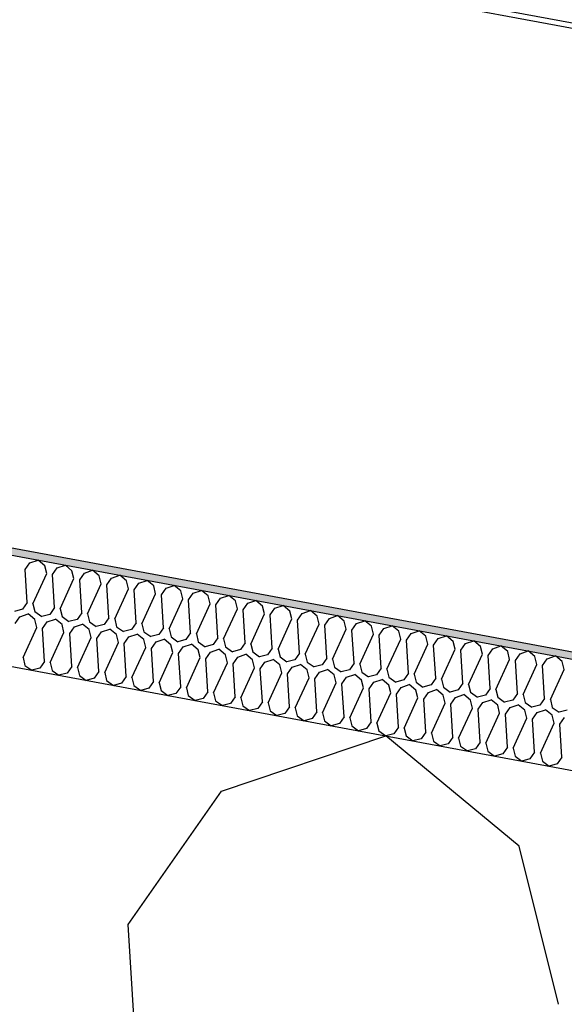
# Model space of a CAD drawing. Header units: millimetres. Extents: x -74465 to -41950, y -2141 to 15832.
# Tile 34 of 131: x -65465 to -65316, y 11582 to 11852. Entities that reach past the tile are written whole.
import ezdxf

# ---------------------------------------------------------------- set-up
doc = ezdxf.new("R2010")
doc.units = ezdxf.units.MM
doc.header["$LTSCALE"] = 0.5
doc.header["$MEASUREMENT"] = 0
doc.linetypes.add('PLINE', pattern=[0])
for name, color, linetype in [('26-- Yttertak (Skravur)(Nye konstruksjoner)', 7, 'Continuous'), ('26-- Yttertak(Nye konstruksjoner)', 7, 'Continuous'), ('262- Taktekking (Skravur)(Nye konstruksjoner)', 7, 'Continuous'), ('262- Taktekking(Nye konstruksjoner)', 7, 'Continuous'), ('265- Gesimser_ takrenner og nedløp(Nye konstruksjoner)', 7, 'Continuous')]:
    doc.layers.add(name, color=color, linetype=linetype)

# ---------------------------------------------------------------- blocks, each defined once
blk = doc.blocks.new('*X4')
at = {"layer": '26-- Yttertak (Skravur)(Nye konstruksjoner)', "linetype": 'PLINE'}
for p, q in [((-65409.56, 11640.33), (-65364.59, 11655.52)), ((-65328.06, 11625.22), (-65364.59, 11655.52)), ((-65435.15, 11603.74), (-65409.56, 11640.33)), ((-65317.28, 11581.89), (-65328.06, 11625.22)), ((-65423.96, 11422.69), (-65435.15, 11603.74))]:
    blk.add_line(p, q, dxfattribs=at)
blk = doc.blocks.new('*X5')
at = {"layer": '262- Taktekking (Skravur)(Nye konstruksjoner)', "linetype": 'PLINE'}
for p, q in [((-65463.37, 11701.09), (-65462.09, 11702.92)), ((-65462.09, 11702.92), (-65459.84, 11703.68)), ((-65458.02, 11702.17), (-65459.84, 11703.68)), ((-65457.48, 11700), (-65458.02, 11702.17)), ((-65454.63, 11701.54), (-65452.38, 11702.3)), ((-65450.56, 11700.78), (-65452.38, 11702.3)), ((-65462.81, 11692.04), (-65463.37, 11701.09)), ((-65461.25, 11691.75), (-65457.48, 11700)), ((-65455.91, 11699.71), (-65454.63, 11701.54)), ((-65455.35, 11690.66), (-65455.91, 11699.71)), ((-65450.02, 11698.62), (-65450.56, 11700.78)), ((-65448.45, 11698.33), (-65447.17, 11700.16)), ((-65447.17, 11700.16), (-65444.92, 11700.92)), ((-65443.1, 11699.4), (-65444.92, 11700.92)), ((-65442.56, 11697.23), (-65443.1, 11699.4)), ((-65439.71, 11698.77), (-65437.46, 11699.53)), ((-65435.64, 11698.02), (-65437.46, 11699.53)), ((-65453.78, 11690.37), (-65450.02, 11698.62)), ((-65447.89, 11689.27), (-65448.45, 11698.33)), ((-65446.32, 11688.98), (-65442.56, 11697.23)), ((-65440.99, 11696.94), (-65439.71, 11698.77)), ((-65440.43, 11687.89), (-65440.99, 11696.94)), ((-65435.1, 11695.85), (-65435.64, 11698.02)), ((-65433.53, 11695.56), (-65432.25, 11697.39)), ((-65432.25, 11697.39), (-65430, 11698.15)), ((-65428.17, 11696.64), (-65430, 11698.15)), ((-65427.64, 11694.47), (-65428.17, 11696.64)), ((-65424.79, 11696.01), (-65422.54, 11696.77)), ((-65420.71, 11695.25), (-65422.54, 11696.77)), ((-65438.86, 11687.6), (-65435.1, 11695.85)), ((-65432.97, 11686.51), (-65433.53, 11695.56)), ((-65431.4, 11686.22), (-65427.64, 11694.47)), ((-65426.07, 11694.18), (-65424.79, 11696.01)), ((-65425.51, 11685.13), (-65426.07, 11694.18)), ((-65420.18, 11693.09), (-65420.71, 11695.25)), ((-65418.61, 11692.8), (-65417.33, 11694.63)), ((-65417.33, 11694.63), (-65415.08, 11695.38)), ((-65413.25, 11693.87), (-65415.08, 11695.38)), ((-65412.71, 11691.7), (-65413.25, 11693.87)), ((-65409.87, 11693.24), (-65407.62, 11694)), ((-65405.79, 11692.49), (-65407.62, 11694)), ((-65462.81, 11692.04), (-65464.09, 11690.21)), ((-65461.25, 11691.75), (-65460.71, 11689.58)), ((-65423.94, 11684.84), (-65420.18, 11693.09)), ((-65418.05, 11683.74), (-65418.61, 11692.8)), ((-65416.48, 11683.45), (-65412.71, 11691.7)), ((-65411.15, 11691.41), (-65409.87, 11693.24)), ((-65410.59, 11682.36), (-65411.15, 11691.41)), ((-65405.25, 11690.32), (-65405.79, 11692.49)), ((-65403.69, 11690.03), (-65402.41, 11691.86)), ((-65402.41, 11691.86), (-65400.16, 11692.62)), ((-65398.33, 11691.1), (-65400.16, 11692.62)), ((-65397.79, 11688.94), (-65398.33, 11691.1)), ((-65394.95, 11690.48), (-65392.7, 11691.24)), ((-65390.87, 11689.72), (-65392.7, 11691.24)), ((-65464.09, 11690.21), (-65466.31, 11689.62)), ((-65464.83, 11688.17), (-65462.58, 11688.93)), ((-65460.75, 11687.42), (-65462.58, 11688.93)), ((-65460.71, 11689.58), (-65458.85, 11688.24)), ((-65456.63, 11688.83), (-65458.85, 11688.24)), ((-65455.35, 11690.66), (-65456.63, 11688.83)), ((-65453.78, 11690.37), (-65453.25, 11688.2)), ((-65447.89, 11689.27), (-65449.17, 11687.44)), ((-65446.32, 11688.98), (-65445.79, 11686.82)), ((-65409.02, 11682.07), (-65405.25, 11690.32)), ((-65403.13, 11680.98), (-65403.69, 11690.03)), ((-65401.56, 11680.69), (-65397.79, 11688.94)), ((-65396.23, 11688.65), (-65394.95, 11690.48)), ((-65395.67, 11679.59), (-65396.23, 11688.65)), ((-65390.33, 11687.56), (-65390.87, 11689.72)), ((-65388.76, 11687.26), (-65387.48, 11689.09)), ((-65387.48, 11689.09), (-65385.24, 11689.85)), ((-65383.41, 11688.34), (-65385.24, 11689.85)), ((-65382.87, 11686.17), (-65383.41, 11688.34)), ((-65380.02, 11687.71), (-65377.78, 11688.47)), ((-65375.95, 11686.96), (-65377.78, 11688.47)), ((-65466.11, 11686.34), (-65464.83, 11688.17)), ((-65460.21, 11685.25), (-65460.75, 11687.42)), ((-65458.65, 11684.96), (-65457.37, 11686.79)), ((-65457.37, 11686.79), (-65455.12, 11687.55)), ((-65453.29, 11686.03), (-65455.12, 11687.55)), ((-65452.75, 11683.87), (-65453.29, 11686.03)), ((-65453.25, 11688.2), (-65451.39, 11686.86)), ((-65449.17, 11687.44), (-65451.39, 11686.86)), ((-65449.9, 11685.41), (-65447.66, 11686.17)), ((-65445.83, 11684.65), (-65447.66, 11686.17)), ((-65445.79, 11686.82), (-65443.93, 11685.48)), ((-65441.71, 11686.06), (-65443.93, 11685.48)), ((-65440.43, 11687.89), (-65441.71, 11686.06)), ((-65438.86, 11687.6), (-65438.32, 11685.43)), ((-65432.97, 11686.51), (-65434.25, 11684.68)), ((-65431.4, 11686.22), (-65430.86, 11684.05)), ((-65394.1, 11679.3), (-65390.33, 11687.56)), ((-65388.2, 11678.21), (-65388.76, 11687.26)), ((-65386.64, 11677.92), (-65382.87, 11686.17)), ((-65381.3, 11685.88), (-65380.02, 11687.71)), ((-65380.74, 11676.83), (-65381.3, 11685.88)), ((-65375.41, 11684.79), (-65375.95, 11686.96)), ((-65373.84, 11684.5), (-65372.56, 11686.33)), ((-65372.56, 11686.33), (-65370.31, 11687.09)), ((-65368.49, 11685.57), (-65370.31, 11687.09)), ((-65365.1, 11684.95), (-65362.85, 11685.7)), ((-65361.03, 11684.19), (-65362.85, 11685.7)), ((-65463.98, 11677), (-65460.21, 11685.25)), ((-65458.09, 11675.91), (-65458.65, 11684.96)), ((-65456.52, 11675.62), (-65452.75, 11683.87)), ((-65451.18, 11683.58), (-65449.9, 11685.41)), ((-65450.62, 11674.53), (-65451.18, 11683.58)), ((-65445.29, 11682.49), (-65445.83, 11684.65)), ((-65443.72, 11682.2), (-65442.44, 11684.02)), ((-65442.44, 11684.02), (-65440.2, 11684.78)), ((-65438.37, 11683.27), (-65440.2, 11684.78)), ((-65437.83, 11681.1), (-65438.37, 11683.27)), ((-65438.32, 11685.43), (-65436.47, 11684.09)), ((-65434.25, 11684.68), (-65436.47, 11684.09)), ((-65434.98, 11682.64), (-65432.74, 11683.4)), ((-65430.91, 11681.89), (-65432.74, 11683.4)), ((-65430.86, 11684.05), (-65429, 11682.71)), ((-65426.79, 11683.3), (-65429, 11682.71)), ((-65425.51, 11685.13), (-65426.79, 11683.3)), ((-65423.94, 11684.84), (-65423.4, 11682.67)), ((-65418.05, 11683.74), (-65419.33, 11681.91)), ((-65416.48, 11683.45), (-65415.94, 11681.29)), ((-65379.18, 11676.54), (-65375.41, 11684.79)), ((-65373.28, 11675.45), (-65373.84, 11684.5)), ((-65371.72, 11675.16), (-65367.95, 11683.41)), ((-65367.95, 11683.41), (-65368.49, 11685.57)), ((-65366.38, 11683.12), (-65365.1, 11684.95)), ((-65365.82, 11674.06), (-65366.38, 11683.12)), ((-65360.49, 11682.02), (-65361.03, 11684.19)), ((-65358.92, 11681.73), (-65357.64, 11683.56)), ((-65357.64, 11683.56), (-65355.39, 11684.32)), ((-65353.57, 11682.81), (-65355.39, 11684.32)), ((-65350.18, 11682.18), (-65347.93, 11682.94)), ((-65346.11, 11681.42), (-65347.93, 11682.94)), ((-65449.06, 11674.23), (-65445.29, 11682.49)), ((-65443.16, 11673.14), (-65443.72, 11682.2)), ((-65441.6, 11672.85), (-65437.83, 11681.1)), ((-65436.26, 11680.81), (-65434.98, 11682.64)), ((-65435.7, 11671.76), (-65436.26, 11680.81)), ((-65430.37, 11679.72), (-65430.91, 11681.89)), ((-65428.8, 11679.43), (-65427.52, 11681.26)), ((-65427.52, 11681.26), (-65425.27, 11682.02)), ((-65423.45, 11680.5), (-65425.27, 11682.02)), ((-65422.91, 11678.34), (-65423.45, 11680.5)), ((-65423.4, 11682.67), (-65421.54, 11681.33)), ((-65419.33, 11681.91), (-65421.54, 11681.33)), ((-65420.06, 11679.88), (-65417.81, 11680.64)), ((-65415.99, 11679.12), (-65417.81, 11680.64)), ((-65415.94, 11681.29), (-65414.08, 11679.94)), ((-65411.87, 11680.53), (-65414.08, 11679.94)), ((-65410.59, 11682.36), (-65411.87, 11680.53)), ((-65409.02, 11682.07), (-65408.48, 11679.9)), ((-65403.13, 11680.98), (-65404.41, 11679.15)), ((-65401.56, 11680.69), (-65401.02, 11678.52)), ((-65364.25, 11673.77), (-65360.49, 11682.02)), ((-65358.36, 11672.68), (-65358.92, 11681.73)), ((-65356.79, 11672.39), (-65353.03, 11680.64)), ((-65353.03, 11680.64), (-65353.57, 11682.81)), ((-65351.46, 11680.35), (-65350.18, 11682.18)), ((-65350.9, 11671.3), (-65351.46, 11680.35)), ((-65345.57, 11679.26), (-65346.11, 11681.42)), ((-65344, 11678.97), (-65342.72, 11680.8)), ((-65342.72, 11680.8), (-65340.47, 11681.56)), ((-65338.64, 11680.04), (-65340.47, 11681.56)), ((-65434.14, 11671.47), (-65430.37, 11679.72)), ((-65428.24, 11670.38), (-65428.8, 11679.43)), ((-65426.67, 11670.09), (-65422.91, 11678.34)), ((-65421.34, 11678.05), (-65420.06, 11679.88)), ((-65420.78, 11668.99), (-65421.34, 11678.05)), ((-65415.45, 11676.95), (-65415.99, 11679.12)), ((-65413.88, 11676.66), (-65412.6, 11678.49)), ((-65412.6, 11678.49), (-65410.35, 11679.25)), ((-65408.53, 11677.74), (-65410.35, 11679.25)), ((-65407.99, 11675.57), (-65408.53, 11677.74)), ((-65408.48, 11679.9), (-65406.62, 11678.56)), ((-65404.41, 11679.15), (-65406.62, 11678.56)), ((-65405.14, 11677.11), (-65402.89, 11677.87)), ((-65401.06, 11676.36), (-65402.89, 11677.87)), ((-65401.02, 11678.52), (-65399.16, 11677.18)), ((-65396.95, 11677.77), (-65399.16, 11677.18)), ((-65395.67, 11679.59), (-65396.95, 11677.77)), ((-65394.1, 11679.3), (-65393.56, 11677.14)), ((-65388.2, 11678.21), (-65389.48, 11676.38)), ((-65386.64, 11677.92), (-65386.1, 11675.75)), ((-65349.33, 11671.01), (-65345.57, 11679.26)), ((-65343.44, 11669.92), (-65344, 11678.97)), ((-65341.87, 11669.62), (-65338.11, 11677.88)), ((-65338.11, 11677.88), (-65338.64, 11680.04)), ((-65336.54, 11677.58), (-65335.26, 11679.41)), ((-65335.98, 11668.53), (-65336.54, 11677.58)), ((-65335.26, 11679.41), (-65333.01, 11680.17)), ((-65331.18, 11678.66), (-65333.01, 11680.17)), ((-65330.64, 11676.49), (-65331.18, 11678.66)), ((-65329.08, 11676.2), (-65327.8, 11678.03)), ((-65327.8, 11678.03), (-65325.55, 11678.79)), ((-65323.72, 11677.28), (-65325.55, 11678.79)), ((-65463.98, 11677), (-65463.44, 11674.83)), ((-65463.44, 11674.83), (-65461.58, 11673.49)), ((-65458.09, 11675.91), (-65459.37, 11674.08)), ((-65456.52, 11675.62), (-65455.98, 11673.45)), ((-65419.21, 11668.7), (-65415.45, 11676.95)), ((-65413.32, 11667.61), (-65413.88, 11676.66)), ((-65411.75, 11667.32), (-65407.99, 11675.57)), ((-65406.42, 11675.28), (-65405.14, 11677.11)), ((-65405.86, 11666.23), (-65406.42, 11675.28)), ((-65400.53, 11674.19), (-65401.06, 11676.36)), ((-65398.96, 11673.9), (-65397.68, 11675.73)), ((-65397.68, 11675.73), (-65395.43, 11676.49)), ((-65393.6, 11674.97), (-65395.43, 11676.49)), ((-65393.07, 11672.81), (-65393.6, 11674.97)), ((-65393.56, 11677.14), (-65391.7, 11675.8)), ((-65389.48, 11676.38), (-65391.7, 11675.8)), ((-65390.22, 11674.35), (-65387.97, 11675.1)), ((-65386.14, 11673.59), (-65387.97, 11675.1)), ((-65386.1, 11675.75), (-65384.24, 11674.41)), ((-65382.02, 11675), (-65384.24, 11674.41)), ((-65380.74, 11676.83), (-65382.02, 11675)), ((-65379.18, 11676.54), (-65378.64, 11674.37)), ((-65373.28, 11675.45), (-65374.56, 11673.62)), ((-65371.72, 11675.16), (-65371.18, 11672.99)), ((-65334.41, 11668.24), (-65330.64, 11676.49)), ((-65328.52, 11667.15), (-65329.08, 11676.2)), ((-65326.95, 11666.86), (-65323.18, 11675.11)), ((-65323.18, 11675.11), (-65323.72, 11677.28)), ((-65321.62, 11674.82), (-65320.34, 11676.65)), ((-65321.06, 11665.77), (-65321.62, 11674.82)), ((-65320.34, 11676.65), (-65318.09, 11677.41)), ((-65316.26, 11675.89), (-65318.09, 11677.41)), ((-65315.72, 11673.73), (-65316.26, 11675.89)), ((-65459.37, 11674.08), (-65461.58, 11673.49)), ((-65455.98, 11673.45), (-65454.12, 11672.11)), ((-65451.9, 11672.7), (-65454.12, 11672.11)), ((-65450.62, 11674.53), (-65451.9, 11672.7)), ((-65449.06, 11674.23), (-65448.52, 11672.07)), ((-65443.16, 11673.14), (-65444.44, 11671.31)), ((-65441.6, 11672.85), (-65441.06, 11670.69)), ((-65404.29, 11665.94), (-65400.53, 11674.19)), ((-65398.4, 11664.85), (-65398.96, 11673.9)), ((-65396.83, 11664.56), (-65393.07, 11672.81)), ((-65391.5, 11672.52), (-65390.22, 11674.35)), ((-65390.94, 11663.46), (-65391.5, 11672.52)), ((-65385.6, 11671.42), (-65386.14, 11673.59)), ((-65384.04, 11671.13), (-65382.76, 11672.96)), ((-65382.76, 11672.96), (-65380.51, 11673.72)), ((-65378.68, 11672.21), (-65380.51, 11673.72)), ((-65378.14, 11670.04), (-65378.68, 11672.21)), ((-65378.64, 11674.37), (-65376.78, 11673.03)), ((-65374.56, 11673.62), (-65376.78, 11673.03)), ((-65375.3, 11671.58), (-65373.05, 11672.34)), ((-65371.22, 11670.82), (-65373.05, 11672.34)), ((-65371.18, 11672.99), (-65369.32, 11671.65)), ((-65367.1, 11672.23), (-65369.32, 11671.65)), ((-65365.82, 11674.06), (-65367.1, 11672.23)), ((-65364.25, 11673.77), (-65363.72, 11671.61)), ((-65358.36, 11672.68), (-65359.64, 11670.85)), ((-65356.79, 11672.39), (-65356.26, 11670.22)), ((-65319.49, 11665.48), (-65315.72, 11673.73)), ((-65448.52, 11672.07), (-65446.66, 11670.73)), ((-65444.44, 11671.31), (-65446.66, 11670.73)), ((-65441.06, 11670.69), (-65439.2, 11669.34)), ((-65436.98, 11669.93), (-65439.2, 11669.34)), ((-65435.7, 11671.76), (-65436.98, 11669.93)), ((-65434.14, 11671.47), (-65433.6, 11669.3)), ((-65428.24, 11670.38), (-65429.52, 11668.55)), ((-65426.67, 11670.09), (-65426.14, 11667.92)), ((-65389.37, 11663.17), (-65385.6, 11671.42)), ((-65383.48, 11662.08), (-65384.04, 11671.13)), ((-65381.91, 11661.79), (-65378.14, 11670.04)), ((-65376.58, 11669.75), (-65375.3, 11671.58)), ((-65376.02, 11660.7), (-65376.58, 11669.75)), ((-65370.68, 11668.66), (-65371.22, 11670.82)), ((-65369.12, 11668.37), (-65367.84, 11670.2)), ((-65367.84, 11670.2), (-65365.59, 11670.96)), ((-65363.76, 11669.44), (-65365.59, 11670.96)), ((-65363.22, 11667.28), (-65363.76, 11669.44)), ((-65363.72, 11671.61), (-65361.86, 11670.26)), ((-65359.64, 11670.85), (-65361.86, 11670.26)), ((-65360.37, 11668.81), (-65358.13, 11669.57)), ((-65356.3, 11668.06), (-65358.13, 11669.57)), ((-65356.26, 11670.22), (-65354.4, 11668.88)), ((-65352.18, 11669.47), (-65354.4, 11668.88)), ((-65350.9, 11671.3), (-65352.18, 11669.47)), ((-65349.33, 11671.01), (-65348.79, 11668.84)), ((-65343.44, 11669.92), (-65344.72, 11668.09)), ((-65341.87, 11669.62), (-65341.33, 11667.46)), ((-65433.6, 11669.3), (-65431.74, 11667.96)), ((-65429.52, 11668.55), (-65431.74, 11667.96)), ((-65426.14, 11667.92), (-65424.28, 11666.58)), ((-65422.06, 11667.16), (-65424.28, 11666.58)), ((-65420.78, 11668.99), (-65422.06, 11667.16)), ((-65419.21, 11668.7), (-65418.68, 11666.54)), ((-65413.32, 11667.61), (-65414.6, 11665.78)), ((-65411.75, 11667.32), (-65411.21, 11665.15)), ((-65374.45, 11660.41), (-65370.68, 11668.66)), ((-65368.56, 11659.31), (-65369.12, 11668.37)), ((-65366.99, 11659.02), (-65363.22, 11667.28)), ((-65361.65, 11666.98), (-65360.37, 11668.81)), ((-65361.09, 11657.93), (-65361.65, 11666.98)), ((-65355.76, 11665.89), (-65356.3, 11668.06)), ((-65354.19, 11665.6), (-65352.91, 11667.43)), ((-65352.91, 11667.43), (-65350.67, 11668.19)), ((-65348.84, 11666.68), (-65350.67, 11668.19)), ((-65348.79, 11668.84), (-65346.94, 11667.5)), ((-65344.72, 11668.09), (-65346.94, 11667.5)), ((-65345.45, 11666.05), (-65343.2, 11666.81)), ((-65341.38, 11665.29), (-65343.2, 11666.81)), ((-65341.33, 11667.46), (-65339.47, 11666.12)), ((-65335.98, 11668.53), (-65337.26, 11666.7)), ((-65334.41, 11668.24), (-65333.87, 11666.08)), ((-65328.52, 11667.15), (-65329.8, 11665.32)), ((-65326.95, 11666.86), (-65326.41, 11664.69)), ((-65418.68, 11666.54), (-65416.82, 11665.2)), ((-65414.6, 11665.78), (-65416.82, 11665.2)), ((-65411.21, 11665.15), (-65409.36, 11663.81)), ((-65407.14, 11664.4), (-65409.36, 11663.81)), ((-65405.86, 11666.23), (-65407.14, 11664.4)), ((-65404.29, 11665.94), (-65403.75, 11663.77)), ((-65398.4, 11664.85), (-65399.68, 11663.02)), ((-65396.83, 11664.56), (-65396.29, 11662.39)), ((-65359.53, 11657.64), (-65355.76, 11665.89)), ((-65353.63, 11656.55), (-65354.19, 11665.6)), ((-65352.07, 11656.26), (-65348.3, 11664.51)), ((-65348.3, 11664.51), (-65348.84, 11666.68)), ((-65346.73, 11664.22), (-65345.45, 11666.05)), ((-65346.17, 11655.17), (-65346.73, 11664.22)), ((-65340.84, 11663.13), (-65341.38, 11665.29)), ((-65337.26, 11666.7), (-65339.47, 11666.12)), ((-65339.27, 11662.84), (-65337.99, 11664.67)), ((-65337.99, 11664.67), (-65335.74, 11665.43)), ((-65333.92, 11663.91), (-65335.74, 11665.43)), ((-65333.87, 11666.08), (-65332.01, 11664.73)), ((-65329.8, 11665.32), (-65332.01, 11664.73)), ((-65330.53, 11663.28), (-65328.28, 11664.04)), ((-65326.46, 11662.53), (-65328.28, 11664.04)), ((-65326.41, 11664.69), (-65324.55, 11663.35)), ((-65321.06, 11665.77), (-65322.34, 11663.94)), ((-65319.49, 11665.48), (-65318.95, 11663.31)), ((-65403.75, 11663.77), (-65401.89, 11662.43)), ((-65399.68, 11663.02), (-65401.89, 11662.43)), ((-65396.29, 11662.39), (-65394.43, 11661.05)), ((-65392.22, 11661.63), (-65394.43, 11661.05)), ((-65390.94, 11663.46), (-65392.22, 11661.63)), ((-65389.37, 11663.17), (-65388.83, 11661.01)), ((-65383.48, 11662.08), (-65384.76, 11660.25)), ((-65381.91, 11661.79), (-65381.37, 11659.62)), ((-65344.61, 11654.88), (-65340.84, 11663.13)), ((-65338.71, 11653.78), (-65339.27, 11662.84)), ((-65337.14, 11653.49), (-65333.38, 11661.74)), ((-65333.38, 11661.74), (-65333.92, 11663.91)), ((-65331.81, 11661.45), (-65330.53, 11663.28)), ((-65331.25, 11652.4), (-65331.81, 11661.45)), ((-65325.92, 11660.36), (-65326.46, 11662.53)), ((-65322.34, 11663.94), (-65324.55, 11663.35)), ((-65324.35, 11660.07), (-65323.07, 11661.9)), ((-65323.07, 11661.9), (-65320.82, 11662.66)), ((-65319, 11661.14), (-65320.82, 11662.66)), ((-65318.95, 11663.31), (-65317.09, 11661.97)), ((-65314.88, 11662.55), (-65317.09, 11661.97)), ((-65388.83, 11661.01), (-65386.97, 11659.66)), ((-65384.76, 11660.25), (-65386.97, 11659.66)), ((-65381.37, 11659.62), (-65379.51, 11658.28)), ((-65377.3, 11658.87), (-65379.51, 11658.28)), ((-65376.02, 11660.7), (-65377.3, 11658.87)), ((-65374.45, 11660.41), (-65373.91, 11658.24)), ((-65368.56, 11659.31), (-65369.84, 11657.49)), ((-65366.99, 11659.02), (-65366.45, 11656.86)), ((-65329.68, 11652.11), (-65325.92, 11660.36)), ((-65323.79, 11651.02), (-65324.35, 11660.07)), ((-65322.22, 11650.73), (-65318.46, 11658.98)), ((-65318.46, 11658.98), (-65319, 11661.14)), ((-65316.89, 11658.69), (-65315.61, 11660.52)), ((-65316.33, 11649.64), (-65316.89, 11658.69)), ((-65373.91, 11658.24), (-65372.05, 11656.9)), ((-65369.84, 11657.49), (-65372.05, 11656.9)), ((-65366.45, 11656.86), (-65364.59, 11655.52)), ((-65362.37, 11656.1), (-65364.59, 11655.52)), ((-65361.09, 11657.93), (-65362.37, 11656.1)), ((-65359.53, 11657.64), (-65358.99, 11655.48)), ((-65353.63, 11656.55), (-65354.91, 11654.72)), ((-65352.07, 11656.26), (-65351.53, 11654.09)), ((-65358.99, 11655.48), (-65357.13, 11654.13)), ((-65354.91, 11654.72), (-65357.13, 11654.13)), ((-65351.53, 11654.09), (-65349.67, 11652.75)), ((-65347.45, 11653.34), (-65349.67, 11652.75)), ((-65346.17, 11655.17), (-65347.45, 11653.34)), ((-65344.61, 11654.88), (-65344.07, 11652.71)), ((-65338.71, 11653.78), (-65339.99, 11651.95)), ((-65337.14, 11653.49), (-65336.61, 11651.33)), ((-65344.07, 11652.71), (-65342.21, 11651.37)), ((-65339.99, 11651.95), (-65342.21, 11651.37)), ((-65336.61, 11651.33), (-65334.75, 11649.98)), ((-65332.53, 11650.57), (-65334.75, 11649.98)), ((-65331.25, 11652.4), (-65332.53, 11650.57)), ((-65329.68, 11652.11), (-65329.15, 11649.94)), ((-65323.79, 11651.02), (-65325.07, 11649.19)), ((-65322.22, 11650.73), (-65321.68, 11648.56)), ((-65329.15, 11649.94), (-65327.29, 11648.6)), ((-65325.07, 11649.19), (-65327.29, 11648.6)), ((-65321.68, 11648.56), (-65319.83, 11647.22)), ((-65317.61, 11647.81), (-65319.83, 11647.22)), ((-65316.33, 11649.64), (-65317.61, 11647.81))]:
    blk.add_line(p, q, dxfattribs=at)

msp = doc.modelspace()

# ---------------------------------------------------------------- hatches: boundary and pattern name
at = {"layer": '262- Taktekking (Skravur)(Nye konstruksjoner)', "linetype": 'Continuous'}
msp.add_hatch(color=256, dxfattribs=at).paths.add_polyline_path([(-67556.57, 12092.29), (-60906.57, 10859.78), (-60906.57, 10861.82), (-67556.57, 12094.32)])

# ---------------------------------------------------------------- linework, layer by layer
at = {"layer": '262- Taktekking(Nye konstruksjoner)', "linetype": 'PLINE'}
for p, q in [((-67576.57, 12098.03), (-60906.57, 10861.82)), ((-67576.57, 12095.99), (-60906.57, 10859.78))]:
    msp.add_line(p, q, dxfattribs=at)
at = {"layer": '262- Taktekking(Nye konstruksjoner)', "linetype": 'PLINE', "flags": 128}
msp.add_lwpolyline([(-67576.57, 12065.48), (-61126.57, 10870.05), (-60926.57, 10832.98), (-60908.57, 10829.64), (-60906.57, 10829.27)], dxfattribs=at)
at = {"layer": '265- Gesimser_ takrenner og nedløp(Nye konstruksjoner)', "linetype": 'PLINE'}
for p, q in [((-67530.35, 12261.92), (-60726.57, 11000.91)), ((-67531.36, 12260.66), (-60726.57, 10999.47))]:
    msp.add_line(p, q, dxfattribs=at)

# ---------------------------------------------------------------- block references
at = {"layer": '26-- Yttertak(Nye konstruksjoner)'}
msp.add_blockref('*X4', (0, 0), dxfattribs=at)
at = {"layer": '262- Taktekking(Nye konstruksjoner)'}
msp.add_blockref('*X5', (0, 0), dxfattribs=at)

doc.saveas('drawing.dxf')
